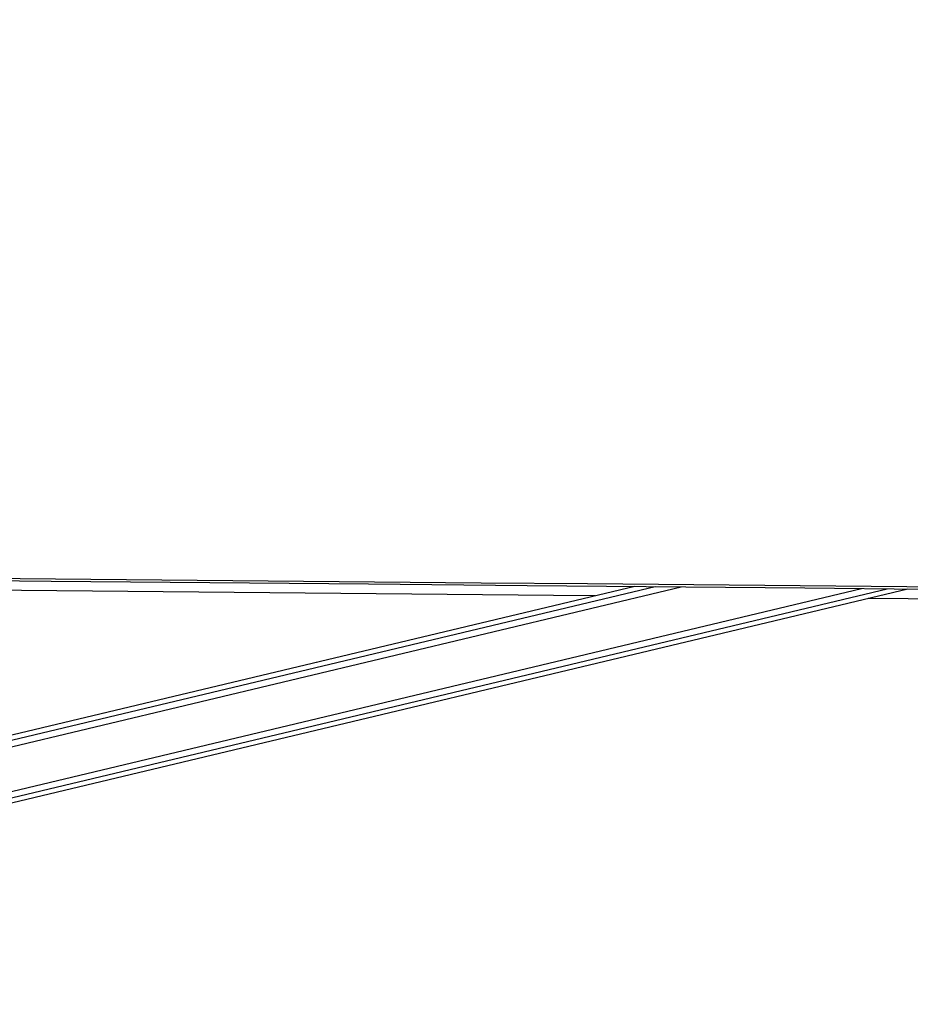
# Model space of a CAD drawing. Header units: millimetres. Extents: x 10 to 10348, y 8 to 8288.
# Tile 72 of 129: x 5520 to 5872, y 3015 to 3404. Entities that reach past the tile are written whole.
import ezdxf

# ---------------------------------------------------------------- set-up
doc = ezdxf.new("R2010")
doc.units = ezdxf.units.MM
doc.layers.add('COMPONENT_GEOMETRY', color=7, linetype='Continuous')
doc.styles.add('SLDTEXTSTYLE0', font='TXT', dxfattribs={"width": 0.75})
doc.dimstyles.new('SLDDIMSTYLE1', dxfattribs={"dimtxt": 75, "dimasz": 3.302, "dimexe": 0, "dimexo": 0.0625, "dimgap": 18.75, "dimtad": 0, "dimtih": 1, "dimtoh": 1, "dimdec": 0, "dimrnd": 1e-09, "dimzin": 12, "dimdsep": 46, "dimtxsty": 'SLDTEXTSTYLE0', "dimsah": 1, "dimcen": 0.09, "dimadec": 0, "dimazin": 3, "dimtfac": 1, "dimtdec": 0, "dimtofl": 0, "dimtmove": 0, "dimatfit": 3, "dimfxl": 1, "dimfrac": 2, "dimtolj": 1, "dimtzin": 12, "dimarcsym": 0})

# ---------------------------------------------------------------- blocks, each defined once
blk = doc.blocks.new('_D_6')
at = {"layer": 'COMPONENT_GEOMETRY', "color": 7}
for p, q in [((6592.37, 3169.16), (6314.85, 3169.16)), ((6318.02, 3169.16), (6318.02, 2018.74)), ((6318.02, 749.25), (6318.02, 1899.67)), ((3149.54, 749.25), (6321.2, 749.25))]:
    blk.add_line(p, q, dxfattribs=at)
for points in [[(6318.02, 3169.16), (6317.52, 3165.86), (6318.53, 3165.86)], [(6318.02, 749.25), (6318.53, 752.55), (6317.52, 752.55)]]:
    blk.add_solid(points, dxfattribs=at)
at = {"layer": 'COMPONENT_GEOMETRY', "color": 7, "insert": (6207.19, 1996.35), "char_height": 75, "attachment_point": 1, "style": 'SLDTEXTSTYLE0'}
blk.add_mtext('2420', dxfattribs=at)

msp = doc.modelspace()

# ---------------------------------------------------------------- linework, layer by layer
at = {"color": 8, "linetype": 'Continuous', "lineweight": 25}
for p, q in [((5261.26, 3056.08), (5781.5, 3180.26)), ((5270.7, 3060.86), (5771.29, 3180.36)), ((5221.56, 3028.94), (5852.75, 3179.62)), ((5222.13, 3026.55), (5862.97, 3179.52))]:
    msp.add_line(p, q, dxfattribs=at)
at = {"color": 7, "linetype": 'Continuous', "lineweight": 25}
for p, q in [((5763.24, 3180.43), (5278.15, 3064.63)), ((5222.58, 3024.64), (5871.1, 3179.45))]:
    msp.add_line(p, q, dxfattribs=at)
at = {"color": 7, "linetype": 'Continuous', "lineweight": 25, "flags": 128}
for points in [[(5145.69, 3187.01), (5156.2, 3186.92), (5198.22, 3186.53), (5240.25, 3186.14), (5282.27, 3185.75), (5366.32, 3184.98), (5408.34, 3184.6), (5450.37, 3184.21), (5492.39, 3183.83), (5534.41, 3183.44), (5576.44, 3183.06), (5618.46, 3182.67), (5660.49, 3182.29), (5702.51, 3181.9), (5744.53, 3181.52), (5786.56, 3181.14), (5828.58, 3180.75), (5870.61, 3180.37), (5912.63, 3179.99)], [(5145.69, 3186.09), (5376.07, 3183.97), (5438.73, 3183.4), (5470.06, 3183.11), (5532.72, 3182.54), (5564.05, 3182.25), (5626.71, 3181.68), (5658.04, 3181.39), (5720.7, 3180.82), (5752.03, 3180.53), (5783.37, 3180.25), (5830.36, 3179.82), (5877.36, 3179.39)], [(5747.55, 3176.69), (5731.16, 3176.84), (5689.14, 3177.22), (5647.11, 3177.6), (5605.09, 3177.99), (5563.07, 3178.37), (5521.04, 3178.76), (5505.54, 3178.9)], [(6521.46, 3169.68), (6487.6, 3169.98), (6445.58, 3170.36), (6403.55, 3170.74), (6361.53, 3171.12), (6319.5, 3171.5), (6277.48, 3171.88), (6235.46, 3172.26), (6193.43, 3172.64), (6151.41, 3173.02), (6109.38, 3173.4), (6067.36, 3173.78), (6025.33, 3174.16), (5983.31, 3174.54), (5941.28, 3174.92), (5857.24, 3175.69), (5855.41, 3175.7)]]:
    msp.add_lwpolyline(points, dxfattribs=at)
at = {"color": 7, "linetype": 'Continuous', "lineweight": 25}
msp.add_open_spline([(6578.7, 3173.96), (6578.24, 3174.16), (6414.49, 3245.51), (6179.63, 3347.83), (5847.08, 3492.89), (5648.62, 3579.62), (5492.2, 3648.24), (5434, 3673.96), (5404.9, 3686.82)], degree=3, knots=[0, 0, 0, 0, 0.0011722, 0.418007, 0.5995519, 0.8505062, 0.9252531, 1, 1, 1, 1], dxfattribs=at)
at = {"color": 8, "linetype": 'Continuous', "lineweight": 25}
msp.add_open_spline([(5416.87, 3686.89), (5446.33, 3674.02), (5505.25, 3648.28), (5662.6, 3579.63), (5987.34, 3438.12), (6308.35, 3298.34), (6530.97, 3201.42), (6556.84, 3190.15)], degree=3, knots=[0, 0, 0, 0, 0.077241, 0.154483, 0.413598, 0.931844, 1, 1, 1, 1], dxfattribs=at)

# ---------------------------------------------------------------- dimensions: what is measured, and where the dimension line sits
at = {"layer": 'COMPONENT_GEOMETRY', "color": 7}
dim = msp.add_linear_dim(base=(6318.02, 749.25), p1=(6593.64, 3169.16), p2=(3148.27, 749.25), angle=90, dimstyle='SLDDIMSTYLE1', dxfattribs=at)
dim.commit()
dim.dimension.update_dxf_attribs({"geometry": '_D_6', "text_midpoint": (6318.02, 1959.21), "dimtype": 160})

doc.saveas('drawing.dxf')
